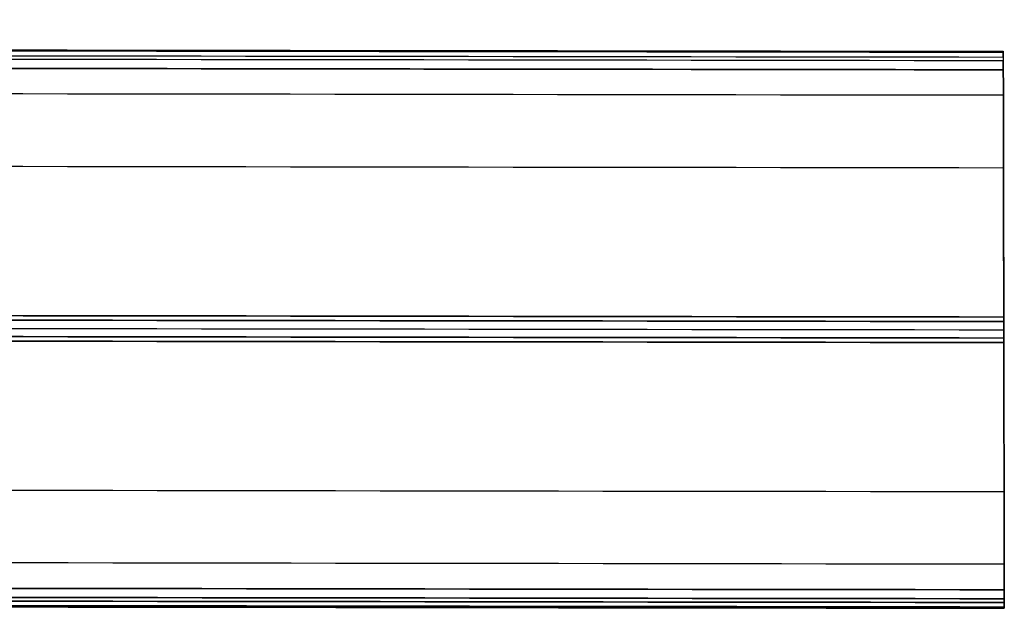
# Model space of a CAD drawing. Header units: millimetres. Extents: x 16 to 1336, y -27 to 28.
# Tile 103 of 256: x 1215 to 1266, y -16 to 15. Entities that reach past the tile are written whole.
import ezdxf

# ---------------------------------------------------------------- set-up
doc = ezdxf.new("R2010")
doc.units = ezdxf.units.MM
doc.layers.add('LUZ', color=7, linetype='Continuous')

msp = doc.modelspace()

# ---------------------------------------------------------------- linework, layer by layer
at = {"layer": 'LUZ'}
for p, q in [((1266.373, 7.001, 16.16), (1266.366, 10.821, 16.16)), ((1266.389, -1.538, -0.659), (1266.389, -1.538, 7.66)), ((1266.389, -1.538, 24.66), (1266.389, -1.538, 32.979)), ((1266.412, -13.82, 16.16), (1266.405, -10, 16.16))]:
    msp.add_line(p, q, dxfattribs=at)
for points in [[(66.408, 14.794, 8), (1266.362, 13.135, 8)], [(66.408, 14.794, 24.321), (1266.362, 13.135, 24.321)], [(1266.362, 13.068, 24.071), (66.408, 14.727, 24.071)], [(1266.362, 13.068, 8.25), (66.408, 14.727, 8.25)], [(66.409, 14.49, 23.66), (1266.363, 12.831, 23.66)], [(66.409, 14.49, 8.66), (1266.363, 12.831, 8.66)], [(1266.363, 12.635, 7.5), (66.409, 14.294, 7.5)], [(1266.363, 12.635, 24.821), (66.409, 14.294, 24.821)], [(1266.364, 12.161, 7.5), (66.41, 13.82, 7.5)], [(66.41, 13.82, 24.821), (1266.364, 12.161, 24.821)], [(1266.364, 12.161, 24.821), (540.076, 13.165, 24.821)], [(1266.362, 13.068, 8.25), (1266.363, 12.831, 8.66)], [(1266.363, 12.831, 23.66), (1266.362, 13.068, 24.071)], [(1266.366, 10.821, 16.16), (66.412, 12.48, 16.16)], [(1266.363, 12.635, 24.821), (1266.364, 12.161, 24.821)], [(1266.364, 12.161, 7.5), (1266.363, 12.635, 7.5)], [(1266.373, 7.001, 16.16), (66.419, 8.66, 16.16)], [(66.434, 0.83), (1266.388, -0.83)], [(1266.388, -0.83, 32.321), (66.434, 0.83, 32.321)], [(66.434, 0.593, 32.731), (1266.388, -1.066, 32.731)], [(1266.388, -1.066, -0.41), (66.434, 0.593, -0.41)], [(66.435, 0.16, 7.66), (1266.389, -1.499, 7.66)], [(66.435, 0.16, 24.66), (1266.389, -1.499, 24.66)], [(66.435, 0.16, 32.981), (1266.389, -1.499, 32.981)], [(66.435, 0.16, -0.66), (1266.389, -1.499, -0.66)], [(1266.39, -1.932, 32.731), (66.436, -0.273, 32.731)], [(66.436, -0.273, -0.41), (1266.39, -1.932, -0.41)], [(1266.39, -2.169), (66.436, -0.51)], [(66.436, -0.51, 32.321), (1266.39, -2.169, 32.321)], [(1266.388, -0.83, 32.321), (1266.388, -1.066, 32.731)], [(1266.388, -1.066, -0.41), (1266.388, -0.83)], [(1266.39, -1.932, 32.731), (1266.39, -2.169, 32.321)], [(1266.39, -2.169), (1266.39, -1.932, -0.41)], [(66.451, -8.34, 16.16), (1266.405, -10, 16.16)], [(1266.412, -13.82, 16.16), (66.458, -12.161, 16.16)], [(66.46, -13.501, 7.5), (1266.414, -15.16, 7.5)], [(1266.414, -15.16, 24.821), (66.46, -13.501, 24.821)], [(66.461, -13.974, 24.821), (1266.415, -15.634, 24.821)], [(1266.415, -15.634, 7.5), (66.461, -13.974, 7.5)], [(66.461, -13.974, 24.821), (1266.415, -15.634, 24.821)], [(1266.415, -15.83, 8.66), (66.461, -14.171, 8.66)], [(66.461, -14.171, 23.66), (1266.415, -15.83, 23.66)], [(1266.416, -16.067, 24.071), (66.462, -14.407, 24.071)], [(66.462, -14.407, 8.25), (1266.416, -16.067, 8.25)], [(66.462, -14.474, 24.321), (1266.416, -16.134, 24.321)], [(66.462, -14.474, 8), (1266.416, -16.134, 8)], [(1266.414, -15.16, 24.821), (1266.415, -15.634, 24.821)], [(1266.415, -15.634, 7.5), (1266.414, -15.16, 7.5)], [(1266.416, -16.067, 24.071), (1266.415, -15.83, 23.66)], [(1266.415, -15.83, 8.66), (1266.416, -16.067, 8.25)]]:
    msp.add_open_spline(points, degree=1, dxfattribs=at)
for points, weights in [([(1266.362, 13.135, 8), (1266.362, 13.135, 7.5), (1266.363, 12.635, 7.5)], [1, 0.707106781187, 1]), ([(1266.362, 13.135, 24.321), (1266.362, 13.135, 24.187), (1266.362, 13.068, 24.071)], [1, 0.965925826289, 1]), ([(1266.362, 13.135, 24.321), (1266.362, 13.135, 24.821), (1266.363, 12.635, 24.821)], [1, 0.707106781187, 1]), ([(1266.362, 13.135, 8), (1266.362, 13.135, 8.134), (1266.362, 13.068, 8.25)], [1, 0.965925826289, 1]), ([(1266.363, 12.831, 23.66), (1266.366, 10.821, 20.179), (1266.366, 10.821, 16.16)], [1, 0.965925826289, 1]), ([(1266.363, 12.831, 8.66), (1266.366, 10.821, 12.141), (1266.366, 10.821, 16.16)], [1, 0.965925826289, 1]), ([(1266.388, -0.83), (1266.38, 3.501, 7.5), (1266.364, 12.161, 7.5)], [1, 0.866025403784, 1]), ([(1266.364, 12.161, 24.821), (1266.38, 3.501, 24.821), (1266.388, -0.83, 32.321)], [1, 0.866025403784, 1]), ([(1266.414, -15.16, 7.5), (1266.398, -6.499, 7.5), (1266.39, -2.169)], [1, 0.866025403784, 1]), ([(1266.39, -2.169, 32.321), (1266.398, -6.499, 24.821), (1266.414, -15.16, 24.821)], [1, 0.866025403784, 1]), ([(1266.415, -15.83, 23.66), (1266.407, -11.5, 16.16), (1266.415, -15.83, 8.66)], [1, 0.866025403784, 1])]:
    msp.add_rational_spline(points, weights, degree=2, dxfattribs=at)
for points, weights, knots in [([(1266.405, -10, 16.16), (1266.405, -10, 7.66), (1266.389, -1.499, 7.66), (1266.373, 7.001, 7.66), (1266.373, 7.001, 16.16)], [1, 0.707106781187, 1, 0.707106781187, 1], [0, 0, 0, 17.000101, 17.000101, 34.000202, 34.000202, 34.000202]), ([(1266.405, -10, 16.16), (1266.405, -10, 24.66), (1266.389, -1.499, 24.66), (1266.373, 7.001, 24.66), (1266.373, 7.001, 16.16)], [1, 0.707106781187, 1, 0.707106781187, 1], [-34.000202, -34.000202, -34.000202, -17.000101, -17.000101, 0, 0, 0]), ([(1266.388, -1.066, 32.731), (1266.389, -1.211, 32.981), (1266.389, -1.499, 32.981), (1266.39, -1.788, 32.981), (1266.39, -1.932, 32.731)], [1, 0.866025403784, 1, 0.866025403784, 1], [-1.154709, -1.154709, -1.154709, -0.577355, -0.577355, 0, 0, 0]), ([(1266.39, -1.932, -0.41), (1266.39, -1.788, -0.66), (1266.389, -1.499, -0.66), (1266.389, -1.211, -0.66), (1266.388, -1.066, -0.41)], [1, 0.866025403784, 1, 0.866025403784, 1], [-1.154709, -1.154709, -1.154709, -0.577355, -0.577355, 0, 0, 0]), ([(1266.415, -15.634, 24.821), (1266.416, -15.922, 24.821), (1266.416, -16.067, 24.571), (1266.416, -16.211, 24.321), (1266.416, -16.067, 24.071)], [1, 0.866025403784, 1, 0.866025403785, 1], [-1.154707, -1.154707, -1.154707, -0.577352, -0.577352, 0, 0, 0]), ([(1266.416, -16.067, 8.25), (1266.416, -16.211, 8), (1266.416, -16.067, 7.75), (1266.416, -15.922, 7.5), (1266.415, -15.634, 7.5)], [1, 0.866025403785, 1, 0.866025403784, 1], [-1.154707, -1.154707, -1.154707, -0.577355, -0.577355, 0, 0, 0])]:
    msp.add_rational_spline(points, weights, degree=2, knots=knots, dxfattribs=at)

doc.saveas('drawing.dxf')
